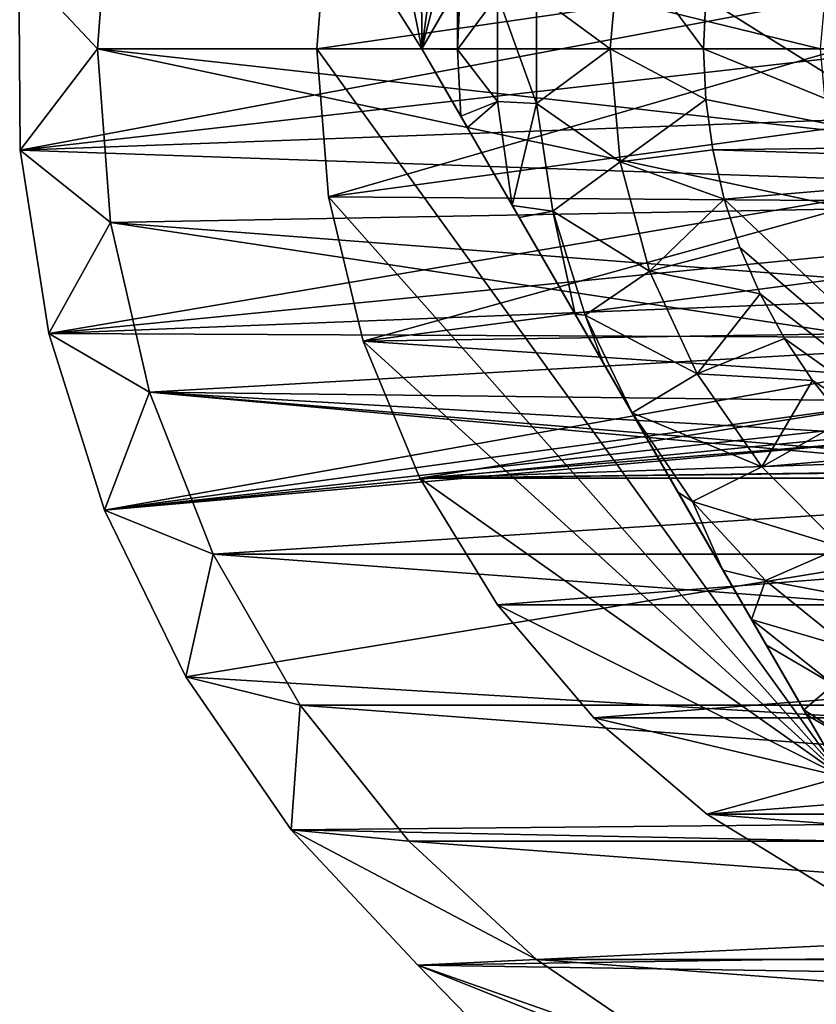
# Model space of a CAD drawing. Header units: inches. Extents: x -9.1 to 9.1, y 0 to 18.8.
# Tile 250 of 256: x 8.358 to 8.529, y 18.021 to 18.232. Entities that reach past the tile are written whole.
import ezdxf

# ---------------------------------------------------------------- set-up
doc = ezdxf.new("R2010")
doc.units = ezdxf.units.IN
doc.header["$LTSCALE"] = 65.185185
doc.header["$MEASUREMENT"] = 0
for name, color, linetype in [('212', 7, 'CONTINUOUS'), ('215', 7, 'CONTINUOUS'), ('216', 7, 'CONTINUOUS'), ('22', 7, 'CONTINUOUS'), ('42', 7, 'CONTINUOUS'), ('43', 7, 'CONTINUOUS'), ('467', 7, 'CONTINUOUS'), ('468', 7, 'CONTINUOUS'), ('469', 7, 'CONTINUOUS'), ('470', 7, 'CONTINUOUS'), ('473', 7, 'CONTINUOUS'), ('474', 7, 'CONTINUOUS'), ('505', 7, 'CONTINUOUS'), ('53', 7, 'CONTINUOUS'), ('784', 7, 'CONTINUOUS'), ('788', 7, 'CONTINUOUS'), ('790', 7, 'CONTINUOUS'), ('791', 7, 'CONTINUOUS')]:
    doc.layers.add(name, color=color, linetype=linetype)

msp = doc.modelspace()

# ---------------------------------------------------------------- linework, layer by layer
at = {"layer": '212', "color": 252, "linetype": 'Continuous', "true_color": 0x969696}
for points in [[(8.375, 18.226, 6.407), (8.37779, 18.26326, 6.407), (8.53, 18.226, 6.407), (8.375, 18.226, 6.407)], [(8.53, 18.226, 6.407), (8.37779, 18.26326, 6.407), (8.53162, 18.24346, 6.407), (8.53, 18.226, 6.407)], [(8.37779, 18.18874, 6.407), (8.375, 18.226, 6.407), (8.53642, 18.19168, 6.407), (8.37779, 18.18874, 6.407)], [(8.53642, 18.19168, 6.407), (8.375, 18.226, 6.407), (8.53162, 18.20854, 6.407), (8.53642, 18.19168, 6.407)], [(8.53162, 18.20854, 6.407), (8.375, 18.226, 6.407), (8.53, 18.226, 6.407), (8.53162, 18.20854, 6.407)], [(8.54423, 18.17599, 6.407), (8.37779, 18.18874, 6.407), (8.53642, 18.19168, 6.407), (8.54423, 18.17599, 6.407)], [(8.38611, 18.15231, 6.407), (8.37779, 18.18874, 6.407), (8.55479, 18.162, 6.407), (8.38611, 18.15231, 6.407)], [(8.55479, 18.162, 6.407), (8.37779, 18.18874, 6.407), (8.54423, 18.17599, 6.407), (8.55479, 18.162, 6.407)], [(8.56775, 18.15019, 6.407), (8.38611, 18.15231, 6.407), (8.55479, 18.162, 6.407), (8.56775, 18.15019, 6.407)], [(8.39976, 18.11753, 6.407), (8.38611, 18.15231, 6.407), (8.61623, 18.13141, 6.407), (8.39976, 18.11753, 6.407)], [(8.61623, 18.13141, 6.407), (8.38611, 18.15231, 6.407), (8.599, 18.13463, 6.407), (8.61623, 18.13141, 6.407)], [(8.599, 18.13463, 6.407), (8.38611, 18.15231, 6.407), (8.58265, 18.14096, 6.407), (8.599, 18.13463, 6.407)], [(8.58265, 18.14096, 6.407), (8.38611, 18.15231, 6.407), (8.56775, 18.15019, 6.407), (8.58265, 18.14096, 6.407)], [(8.85024, 18.11753, 6.407), (8.39976, 18.11753, 6.407), (8.61623, 18.13141, 6.407), (8.85024, 18.11753, 6.407)], [(8.41844, 18.08517, 6.407), (8.39976, 18.11753, 6.407), (8.83156, 18.08517, 6.407), (8.41844, 18.08517, 6.407)], [(8.83156, 18.08517, 6.407), (8.39976, 18.11753, 6.407), (8.85024, 18.11753, 6.407), (8.83156, 18.08517, 6.407)], [(8.44174, 18.05596, 6.407), (8.41844, 18.08517, 6.407), (8.80826, 18.05596, 6.407), (8.44174, 18.05596, 6.407)], [(8.80826, 18.05596, 6.407), (8.41844, 18.08517, 6.407), (8.83156, 18.08517, 6.407), (8.80826, 18.05596, 6.407)], [(8.46913, 18.03054, 6.407), (8.44174, 18.05596, 6.407), (8.78087, 18.03054, 6.407), (8.46913, 18.03054, 6.407)], [(8.78087, 18.03054, 6.407), (8.44174, 18.05596, 6.407), (8.80826, 18.05596, 6.407), (8.78087, 18.03054, 6.407)], [(8.5, 18.00949, 6.407), (8.46913, 18.03054, 6.407), (8.75, 18.00949, 6.407), (8.5, 18.00949, 6.407)], [(8.75, 18.00949, 6.407), (8.46913, 18.03054, 6.407), (8.78087, 18.03054, 6.407), (8.75, 18.00949, 6.407)]]:
    msp.add_3dface(points, dxfattribs=at)
at = {"layer": '215', "color": 252, "linetype": 'Continuous', "true_color": 0x969696}
for points in [[(8.37779, 18.18874, 6.532), (8.375, 18.226, 6.532), (8.37779, 18.18874, 6.407), (8.37779, 18.18874, 6.532)], [(8.375, 18.226, 6.532), (8.375, 18.226, 6.407), (8.37779, 18.18874, 6.407), (8.375, 18.226, 6.532)], [(8.38611, 18.15231, 6.532), (8.37779, 18.18874, 6.532), (8.38611, 18.15231, 6.407), (8.38611, 18.15231, 6.532)], [(8.37779, 18.18874, 6.532), (8.37779, 18.18874, 6.407), (8.38611, 18.15231, 6.407), (8.37779, 18.18874, 6.532)], [(8.39976, 18.11753, 6.532), (8.38611, 18.15231, 6.532), (8.39976, 18.11753, 6.407), (8.39976, 18.11753, 6.532)], [(8.38611, 18.15231, 6.532), (8.38611, 18.15231, 6.407), (8.39976, 18.11753, 6.407), (8.38611, 18.15231, 6.532)], [(8.41844, 18.08517, 6.532), (8.39976, 18.11753, 6.532), (8.41844, 18.08517, 6.407), (8.41844, 18.08517, 6.532)], [(8.39976, 18.11753, 6.532), (8.39976, 18.11753, 6.407), (8.41844, 18.08517, 6.407), (8.39976, 18.11753, 6.532)], [(8.44174, 18.05596, 6.532), (8.41844, 18.08517, 6.532), (8.44174, 18.05596, 6.407), (8.44174, 18.05596, 6.532)], [(8.41844, 18.08517, 6.532), (8.41844, 18.08517, 6.407), (8.44174, 18.05596, 6.407), (8.41844, 18.08517, 6.532)], [(8.46913, 18.03054, 6.532), (8.44174, 18.05596, 6.532), (8.46913, 18.03054, 6.407), (8.46913, 18.03054, 6.532)], [(8.44174, 18.05596, 6.532), (8.44174, 18.05596, 6.407), (8.46913, 18.03054, 6.407), (8.44174, 18.05596, 6.532)], [(8.5, 18.00949, 6.532), (8.46913, 18.03054, 6.532), (8.5, 18.00949, 6.407), (8.5, 18.00949, 6.532)], [(8.46913, 18.03054, 6.532), (8.46913, 18.03054, 6.407), (8.5, 18.00949, 6.407), (8.46913, 18.03054, 6.532)]]:
    msp.add_3dface(points, dxfattribs=at)
at = {"layer": '216', "color": 252, "linetype": 'Continuous', "true_color": 0x969696}
for points in [[(8.375, 18.226, 6.532), (8.37779, 18.26326, 6.532), (8.375, 18.226, 6.407), (8.375, 18.226, 6.532)], [(8.37779, 18.26326, 6.532), (8.37779, 18.26326, 6.407), (8.375, 18.226, 6.407), (8.37779, 18.26326, 6.532)]]:
    msp.add_3dface(points, dxfattribs=at)
at = {"layer": '22', "color": 253, "linetype": 'Continuous', "true_color": 0xaab4c3}
for points in [[(8.35811, 18.24406, 6.625), (8.35838, 18.20426, 6.625), (8.55173, 18.24057, 6.625), (8.35811, 18.24406, 6.625)], [(8.55173, 18.24057, 6.625), (8.35838, 18.20426, 6.625), (8.5503, 18.226, 6.625), (8.55173, 18.24057, 6.625)], [(8.5503, 18.226, 6.625), (8.35838, 18.20426, 6.625), (8.55173, 18.21143, 6.625), (8.5503, 18.226, 6.625)], [(8.55173, 18.21143, 6.625), (8.35838, 18.20426, 6.625), (8.55598, 18.19741, 6.625), (8.55173, 18.21143, 6.625)], [(8.35838, 18.20426, 6.625), (8.36456, 18.16495, 6.625), (8.55598, 18.19741, 6.625), (8.35838, 18.20426, 6.625)], [(8.55598, 18.19741, 6.625), (8.36456, 18.16495, 6.625), (8.56289, 18.1845, 6.625), (8.55598, 18.19741, 6.625)], [(8.56289, 18.1845, 6.625), (8.36456, 18.16495, 6.625), (8.57218, 18.17318, 6.625), (8.56289, 18.1845, 6.625)], [(8.57218, 18.17318, 6.625), (8.36456, 18.16495, 6.625), (8.5835, 18.16389, 6.625), (8.57218, 18.17318, 6.625)], [(8.3765, 18.12698, 6.625), (8.39394, 18.09121, 6.625), (8.88705, 18.17229, 6.625), (8.3765, 18.12698, 6.625)], [(8.3765, 18.12698, 6.625), (8.88705, 18.17229, 6.625), (8.625, 18.1513, 6.625), (8.3765, 18.12698, 6.625)], [(8.88705, 18.17229, 6.625), (8.39394, 18.09121, 6.625), (8.8646, 18.06275, 6.625), (8.88705, 18.17229, 6.625)], [(8.36456, 18.16495, 6.625), (8.3765, 18.12698, 6.625), (8.5835, 18.16389, 6.625), (8.36456, 18.16495, 6.625)], [(8.5835, 18.16389, 6.625), (8.3765, 18.12698, 6.625), (8.59641, 18.15698, 6.625), (8.5835, 18.16389, 6.625)], [(8.59641, 18.15698, 6.625), (8.3765, 18.12698, 6.625), (8.61043, 18.15273, 6.625), (8.59641, 18.15698, 6.625)], [(8.3765, 18.12698, 6.625), (8.625, 18.1513, 6.625), (8.61043, 18.15273, 6.625), (8.3765, 18.12698, 6.625)], [(8.39394, 18.09121, 6.625), (8.4165, 18.05842, 6.625), (8.8646, 18.06275, 6.625), (8.39394, 18.09121, 6.625)], [(8.8646, 18.06275, 6.625), (8.4165, 18.05842, 6.625), (8.8632, 18.04929, 6.625), (8.8646, 18.06275, 6.625)], [(8.4165, 18.05842, 6.625), (8.44367, 18.02934, 6.625), (8.8632, 18.04929, 6.625), (8.4165, 18.05842, 6.625)], [(8.8632, 18.04929, 6.625), (8.44367, 18.02934, 6.625), (8.86446, 18.03582, 6.625), (8.8632, 18.04929, 6.625)], [(8.86446, 18.03582, 6.625), (8.44367, 18.02934, 6.625), (8.86834, 18.02285, 6.625), (8.86446, 18.03582, 6.625)], [(8.44367, 18.02934, 6.625), (8.4942, 17.97747, 6.625), (8.86834, 18.02285, 6.625), (8.44367, 18.02934, 6.625)], [(8.86834, 18.02285, 6.625), (8.4942, 17.97747, 6.625), (8.87467, 18.0109, 6.625), (8.86834, 18.02285, 6.625)]]:
    msp.add_3dface(points, dxfattribs=at)
at = {"layer": '42', "color": 253, "linetype": 'Continuous', "true_color": 0xaab4c3}
for points in [[(8.4942, 17.97747, 6.625), (8.44367, 18.02934, 6.625), (8.4942, 17.97747, 6.532), (8.4942, 17.97747, 6.625)], [(8.4942, 17.97747, 6.532), (8.44367, 18.02934, 6.625), (8.44367, 18.02934, 6.532), (8.4942, 17.97747, 6.532)]]:
    msp.add_3dface(points, dxfattribs=at)
at = {"layer": '43', "color": 253, "linetype": 'Continuous', "true_color": 0xaab4c3}
for points in [[(8.35838, 18.20426, 6.625), (8.35811, 18.24406, 6.625), (8.35838, 18.20426, 6.532), (8.35838, 18.20426, 6.625)], [(8.35838, 18.20426, 6.532), (8.35811, 18.24406, 6.625), (8.35811, 18.24406, 6.532), (8.35838, 18.20426, 6.532)], [(8.36456, 18.16495, 6.625), (8.35838, 18.20426, 6.625), (8.36456, 18.16495, 6.532), (8.36456, 18.16495, 6.625)], [(8.36456, 18.16495, 6.532), (8.35838, 18.20426, 6.625), (8.35838, 18.20426, 6.532), (8.36456, 18.16495, 6.532)], [(8.3765, 18.12698, 6.625), (8.36456, 18.16495, 6.625), (8.3765, 18.12698, 6.532), (8.3765, 18.12698, 6.625)], [(8.3765, 18.12698, 6.532), (8.36456, 18.16495, 6.625), (8.36456, 18.16495, 6.532), (8.3765, 18.12698, 6.532)], [(8.39394, 18.09121, 6.625), (8.3765, 18.12698, 6.625), (8.39394, 18.09121, 6.532), (8.39394, 18.09121, 6.625)], [(8.39394, 18.09121, 6.532), (8.3765, 18.12698, 6.625), (8.3765, 18.12698, 6.532), (8.39394, 18.09121, 6.532)], [(8.4165, 18.05842, 6.625), (8.39394, 18.09121, 6.625), (8.4165, 18.05842, 6.532), (8.4165, 18.05842, 6.625)], [(8.4165, 18.05842, 6.532), (8.39394, 18.09121, 6.625), (8.39394, 18.09121, 6.532), (8.4165, 18.05842, 6.532)], [(8.44367, 18.02934, 6.625), (8.4165, 18.05842, 6.625), (8.44367, 18.02934, 6.532), (8.44367, 18.02934, 6.625)], [(8.44367, 18.02934, 6.532), (8.4165, 18.05842, 6.625), (8.4165, 18.05842, 6.532), (8.44367, 18.02934, 6.532)]]:
    msp.add_3dface(points, dxfattribs=at)
at = {"layer": '467', "color": 252, "linetype": 'Continuous', "true_color": 0x969696}
for points in [[(8.422, 18.226, 6.319), (8.5362, 18.24252, 6.319), (8.4245, 18.25776, 6.319), (8.422, 18.226, 6.319)], [(8.53467, 18.226, 6.319), (8.5362, 18.24252, 6.319), (8.422, 18.226, 6.319), (8.53467, 18.226, 6.319)], [(8.53467, 18.226, 6.319), (8.422, 18.226, 6.319), (8.4245, 18.19424, 6.319), (8.53467, 18.226, 6.319)], [(8.5362, 18.20948, 6.319), (8.53467, 18.226, 6.319), (8.4245, 18.19424, 6.319), (8.5362, 18.20948, 6.319)], [(8.54075, 18.19343, 6.319), (8.5362, 18.20948, 6.319), (8.4245, 18.19424, 6.319), (8.54075, 18.19343, 6.319)], [(8.43194, 18.16327, 6.319), (8.54075, 18.19343, 6.319), (8.4245, 18.19424, 6.319), (8.43194, 18.16327, 6.319)], [(8.54817, 18.1785, 6.319), (8.54075, 18.19343, 6.319), (8.43194, 18.16327, 6.319), (8.54817, 18.1785, 6.319)], [(8.55821, 18.16518, 6.319), (8.54817, 18.1785, 6.319), (8.43194, 18.16327, 6.319), (8.55821, 18.16518, 6.319)], [(8.57054, 18.15394, 6.319), (8.55821, 18.16518, 6.319), (8.43194, 18.16327, 6.319), (8.57054, 18.15394, 6.319)], [(8.44413, 18.13384, 6.319), (8.57054, 18.15394, 6.319), (8.43194, 18.16327, 6.319), (8.44413, 18.13384, 6.319)], [(8.58471, 18.14515, 6.319), (8.57054, 18.15394, 6.319), (8.44413, 18.13384, 6.319), (8.58471, 18.14515, 6.319)], [(8.60026, 18.13913, 6.319), (8.58471, 18.14515, 6.319), (8.44413, 18.13384, 6.319), (8.60026, 18.13913, 6.319)], [(8.61666, 18.13606, 6.319), (8.60026, 18.13913, 6.319), (8.44413, 18.13384, 6.319), (8.61666, 18.13606, 6.319)], [(8.63334, 18.13606, 6.319), (8.61666, 18.13606, 6.319), (8.44413, 18.13384, 6.319), (8.63334, 18.13606, 6.319)], [(8.80587, 18.13384, 6.319), (8.63334, 18.13606, 6.319), (8.44413, 18.13384, 6.319), (8.80587, 18.13384, 6.319)], [(8.46077, 18.10668, 6.319), (8.80587, 18.13384, 6.319), (8.44413, 18.13384, 6.319), (8.46077, 18.10668, 6.319)], [(8.78923, 18.10668, 6.319), (8.80587, 18.13384, 6.319), (8.46077, 18.10668, 6.319), (8.78923, 18.10668, 6.319)], [(8.48146, 18.08246, 6.319), (8.78923, 18.10668, 6.319), (8.46077, 18.10668, 6.319), (8.48146, 18.08246, 6.319)], [(8.76854, 18.08246, 6.319), (8.78923, 18.10668, 6.319), (8.48146, 18.08246, 6.319), (8.76854, 18.08246, 6.319)], [(8.50568, 18.06177, 6.319), (8.76854, 18.08246, 6.319), (8.48146, 18.08246, 6.319), (8.50568, 18.06177, 6.319)], [(8.74432, 18.06177, 6.319), (8.76854, 18.08246, 6.319), (8.50568, 18.06177, 6.319), (8.74432, 18.06177, 6.319)], [(8.53284, 18.04513, 6.319), (8.74432, 18.06177, 6.319), (8.50568, 18.06177, 6.319), (8.53284, 18.04513, 6.319)]]:
    msp.add_3dface(points, dxfattribs=at)
at = {"layer": '468', "color": 252, "linetype": 'Continuous', "true_color": 0x969696}
for points in [[(8.44458, 18.226, 6.294), (8.48146, 18.36954, 6.294), (8.53479, 18.38225, 6.294), (8.44458, 18.226, 6.294)], [(8.46077, 18.34532, 6.294), (8.48146, 18.36954, 6.294), (8.44458, 18.226, 6.294), (8.46077, 18.34532, 6.294)], [(8.44413, 18.31816, 6.294), (8.46077, 18.34532, 6.294), (8.44458, 18.226, 6.294), (8.44413, 18.31816, 6.294)], [(8.43194, 18.28873, 6.294), (8.44413, 18.31816, 6.294), (8.44458, 18.226, 6.294), (8.43194, 18.28873, 6.294)], [(8.4245, 18.25776, 6.294), (8.43194, 18.28873, 6.294), (8.44458, 18.226, 6.294), (8.4245, 18.25776, 6.294)], [(8.422, 18.226, 6.294), (8.4245, 18.25776, 6.294), (8.44458, 18.226, 6.294), (8.422, 18.226, 6.294)], [(8.4245, 18.19424, 6.294), (8.422, 18.226, 6.294), (8.53479, 18.06975, 6.294), (8.4245, 18.19424, 6.294)], [(8.53479, 18.06975, 6.294), (8.422, 18.226, 6.294), (8.44458, 18.226, 6.294), (8.53479, 18.06975, 6.294)], [(8.43194, 18.16327, 6.294), (8.4245, 18.19424, 6.294), (8.53479, 18.06975, 6.294), (8.43194, 18.16327, 6.294)], [(8.44413, 18.13384, 6.294), (8.43194, 18.16327, 6.294), (8.53479, 18.06975, 6.294), (8.44413, 18.13384, 6.294)], [(8.46077, 18.10668, 6.294), (8.44413, 18.13384, 6.294), (8.53479, 18.06975, 6.294), (8.46077, 18.10668, 6.294)], [(8.48146, 18.08246, 6.294), (8.46077, 18.10668, 6.294), (8.53479, 18.06975, 6.294), (8.48146, 18.08246, 6.294)], [(8.50568, 18.06177, 6.294), (8.48146, 18.08246, 6.294), (8.53479, 18.06975, 6.294), (8.50568, 18.06177, 6.294)], [(8.74432, 18.06177, 6.294), (8.50568, 18.06177, 6.294), (8.53479, 18.06975, 6.294), (8.74432, 18.06177, 6.294)], [(8.53284, 18.04513, 6.294), (8.50568, 18.06177, 6.294), (8.71716, 18.04513, 6.294), (8.53284, 18.04513, 6.294)], [(8.71716, 18.04513, 6.294), (8.50568, 18.06177, 6.294), (8.74432, 18.06177, 6.294), (8.71716, 18.04513, 6.294)]]:
    msp.add_3dface(points, dxfattribs=at)
at = {"layer": '469', "color": 252, "linetype": 'Continuous', "true_color": 0x969696}
for points in [[(8.422, 18.226, 6.319), (8.4245, 18.25776, 6.319), (8.422, 18.226, 6.294), (8.422, 18.226, 6.319)], [(8.422, 18.226, 6.294), (8.4245, 18.25776, 6.319), (8.4245, 18.25776, 6.294), (8.422, 18.226, 6.294)]]:
    msp.add_3dface(points, dxfattribs=at)
at = {"layer": '470', "color": 252, "linetype": 'Continuous', "true_color": 0x969696}
for points in [[(8.4245, 18.19424, 6.319), (8.422, 18.226, 6.319), (8.4245, 18.19424, 6.294), (8.4245, 18.19424, 6.319)], [(8.422, 18.226, 6.319), (8.422, 18.226, 6.294), (8.4245, 18.19424, 6.294), (8.422, 18.226, 6.319)], [(8.43194, 18.16327, 6.319), (8.4245, 18.19424, 6.319), (8.43194, 18.16327, 6.294), (8.43194, 18.16327, 6.319)], [(8.4245, 18.19424, 6.319), (8.4245, 18.19424, 6.294), (8.43194, 18.16327, 6.294), (8.4245, 18.19424, 6.319)], [(8.44413, 18.13384, 6.319), (8.43194, 18.16327, 6.319), (8.44413, 18.13384, 6.294), (8.44413, 18.13384, 6.319)], [(8.43194, 18.16327, 6.319), (8.43194, 18.16327, 6.294), (8.44413, 18.13384, 6.294), (8.43194, 18.16327, 6.319)], [(8.46077, 18.10668, 6.319), (8.44413, 18.13384, 6.319), (8.46077, 18.10668, 6.294), (8.46077, 18.10668, 6.319)], [(8.44413, 18.13384, 6.319), (8.44413, 18.13384, 6.294), (8.46077, 18.10668, 6.294), (8.44413, 18.13384, 6.319)], [(8.48146, 18.08246, 6.319), (8.46077, 18.10668, 6.319), (8.48146, 18.08246, 6.294), (8.48146, 18.08246, 6.319)], [(8.46077, 18.10668, 6.319), (8.46077, 18.10668, 6.294), (8.48146, 18.08246, 6.294), (8.46077, 18.10668, 6.319)], [(8.50568, 18.06177, 6.319), (8.48146, 18.08246, 6.319), (8.50568, 18.06177, 6.294), (8.50568, 18.06177, 6.319)], [(8.48146, 18.08246, 6.319), (8.48146, 18.08246, 6.294), (8.50568, 18.06177, 6.294), (8.48146, 18.08246, 6.319)], [(8.53284, 18.04513, 6.319), (8.50568, 18.06177, 6.319), (8.53284, 18.04513, 6.294), (8.53284, 18.04513, 6.319)], [(8.50568, 18.06177, 6.319), (8.50568, 18.06177, 6.294), (8.53284, 18.04513, 6.294), (8.50568, 18.06177, 6.319)]]:
    msp.add_3dface(points, dxfattribs=at)
at = {"layer": '473', "color": 252, "linetype": 'Continuous', "true_color": 0x969696}
for points in [[(8.53479, 18.06975, 6.294), (8.44458, 18.226, 6.294), (8.53479, 18.06975, 6.20023), (8.53479, 18.06975, 6.294)], [(8.53479, 18.06975, 6.20023), (8.44458, 18.226, 6.294), (8.5271, 18.08307, 6.19698), (8.53479, 18.06975, 6.20023)], [(8.44458, 18.226, 6.294), (8.44458, 18.226, 6.20023), (8.45291, 18.21157, 6.19678), (8.44458, 18.226, 6.294)], [(8.5271, 18.08307, 6.19698), (8.44458, 18.226, 6.294), (8.5265, 18.08411, 6.19679), (8.5271, 18.08307, 6.19698)], [(8.5265, 18.08411, 6.19679), (8.44458, 18.226, 6.294), (8.51848, 18.09801, 6.19507), (8.5265, 18.08411, 6.19679)], [(8.51848, 18.09801, 6.19507), (8.44458, 18.226, 6.294), (8.51529, 18.10352, 6.19467), (8.51848, 18.09801, 6.19507)], [(8.51529, 18.10352, 6.19467), (8.44458, 18.226, 6.294), (8.50917, 18.11412, 6.19423), (8.51529, 18.10352, 6.19467)], [(8.50917, 18.11412, 6.19423), (8.44458, 18.226, 6.294), (8.4995, 18.13088, 6.19402), (8.50917, 18.11412, 6.19423)], [(8.4995, 18.13088, 6.19402), (8.44458, 18.226, 6.294), (8.48968, 18.14787, 6.194), (8.4995, 18.13088, 6.19402)], [(8.48968, 18.14787, 6.194), (8.44458, 18.226, 6.294), (8.48354, 18.15851, 6.194), (8.48968, 18.14787, 6.194)], [(8.48354, 18.15851, 6.194), (8.44458, 18.226, 6.294), (8.47743, 18.1691, 6.19404), (8.48354, 18.15851, 6.194)], [(8.47743, 18.1691, 6.19404), (8.44458, 18.226, 6.294), (8.46547, 18.18982, 6.19454), (8.47743, 18.1691, 6.19404)], [(8.46547, 18.18982, 6.19454), (8.44458, 18.226, 6.294), (8.46397, 18.19241, 6.19469), (8.46547, 18.18982, 6.19454)], [(8.46397, 18.19241, 6.19469), (8.44458, 18.226, 6.294), (8.45433, 18.20911, 6.19638), (8.46397, 18.19241, 6.19469)], [(8.45433, 18.20911, 6.19638), (8.44458, 18.226, 6.294), (8.45291, 18.21157, 6.19678), (8.45433, 18.20911, 6.19638)]]:
    msp.add_3dface(points, dxfattribs=at)
at = {"layer": '474', "color": 252, "linetype": 'Continuous', "true_color": 0x969696}
for points in [[(8.44458, 18.226, 6.294), (8.53479, 18.38225, 6.294), (8.44458, 18.226, 6.20023), (8.44458, 18.226, 6.294)], [(8.44458, 18.226, 6.20023), (8.53479, 18.38225, 6.294), (8.45223, 18.23925, 6.19699), (8.44458, 18.226, 6.20023)]]:
    msp.add_3dface(points, dxfattribs=at)
at = {"layer": '505', "color": 252, "linetype": 'Continuous', "true_color": 0x969696}
for points in [[(8.485, 18.226, 6.194), (8.48711, 18.25022, 6.194), (8.505, 18.226, 6.214), (8.485, 18.226, 6.194)], [(8.505, 18.226, 6.214), (8.48711, 18.25022, 6.194), (8.50549, 18.23687, 6.214), (8.505, 18.226, 6.214)], [(8.48711, 18.20178, 6.194), (8.485, 18.226, 6.194), (8.50549, 18.21513, 6.214), (8.48711, 18.20178, 6.194)], [(8.50549, 18.21513, 6.214), (8.485, 18.226, 6.194), (8.505, 18.226, 6.214), (8.50549, 18.21513, 6.214)], [(8.50697, 18.20435, 6.214), (8.48711, 18.20178, 6.194), (8.50549, 18.21513, 6.214), (8.50697, 18.20435, 6.214)], [(8.50942, 18.19374, 6.214), (8.48711, 18.20178, 6.194), (8.50697, 18.20435, 6.214), (8.50942, 18.19374, 6.214)], [(8.49338, 18.17828, 6.194), (8.48711, 18.20178, 6.194), (8.50942, 18.19374, 6.214), (8.49338, 18.17828, 6.194)], [(8.51282, 18.1834, 6.214), (8.49338, 18.17828, 6.194), (8.50942, 18.19374, 6.214), (8.51282, 18.1834, 6.214)], [(8.51714, 18.17341, 6.214), (8.49338, 18.17828, 6.194), (8.51282, 18.1834, 6.214), (8.51714, 18.17341, 6.214)], [(8.50363, 18.15623, 6.194), (8.49338, 18.17828, 6.194), (8.51714, 18.17341, 6.214), (8.50363, 18.15623, 6.194)], [(8.52235, 18.16385, 6.214), (8.50363, 18.15623, 6.194), (8.51714, 18.17341, 6.214), (8.52235, 18.16385, 6.214)], [(8.5284, 18.15481, 6.214), (8.50363, 18.15623, 6.194), (8.52235, 18.16385, 6.214), (8.5284, 18.15481, 6.214)], [(8.51753, 18.13628, 6.194), (8.50363, 18.15623, 6.194), (8.5284, 18.15481, 6.214), (8.51753, 18.13628, 6.194)], [(8.53525, 18.14635, 6.214), (8.51753, 18.13628, 6.194), (8.5284, 18.15481, 6.214), (8.53525, 18.14635, 6.214)], [(8.54283, 18.13855, 6.214), (8.51753, 18.13628, 6.194), (8.53525, 18.14635, 6.214), (8.54283, 18.13855, 6.214)], [(8.53467, 18.11904, 6.194), (8.51753, 18.13628, 6.194), (8.54283, 18.13855, 6.214), (8.53467, 18.11904, 6.194)]]:
    msp.add_3dface(points, dxfattribs=at)
at = {"layer": '53', "color": 253, "linetype": 'Continuous', "true_color": 0xaab4c3}
for points in [[(8.375, 18.226, 6.532), (8.35811, 18.24406, 6.532), (8.37779, 18.26326, 6.532), (8.375, 18.226, 6.532)], [(8.35838, 18.20426, 6.532), (8.35811, 18.24406, 6.532), (8.375, 18.226, 6.532), (8.35838, 18.20426, 6.532)], [(8.37779, 18.18874, 6.532), (8.35838, 18.20426, 6.532), (8.375, 18.226, 6.532), (8.37779, 18.18874, 6.532)], [(8.36456, 18.16495, 6.532), (8.35838, 18.20426, 6.532), (8.37779, 18.18874, 6.532), (8.36456, 18.16495, 6.532)], [(8.38611, 18.15231, 6.532), (8.36456, 18.16495, 6.532), (8.37779, 18.18874, 6.532), (8.38611, 18.15231, 6.532)], [(8.3765, 18.12698, 6.532), (8.36456, 18.16495, 6.532), (8.38611, 18.15231, 6.532), (8.3765, 18.12698, 6.532)], [(8.39976, 18.11753, 6.532), (8.3765, 18.12698, 6.532), (8.38611, 18.15231, 6.532), (8.39976, 18.11753, 6.532)], [(8.39394, 18.09121, 6.532), (8.3765, 18.12698, 6.532), (8.39976, 18.11753, 6.532), (8.39394, 18.09121, 6.532)], [(8.41844, 18.08517, 6.532), (8.39394, 18.09121, 6.532), (8.39976, 18.11753, 6.532), (8.41844, 18.08517, 6.532)], [(8.4165, 18.05842, 6.532), (8.39394, 18.09121, 6.532), (8.41844, 18.08517, 6.532), (8.4165, 18.05842, 6.532)], [(8.44174, 18.05596, 6.532), (8.4165, 18.05842, 6.532), (8.41844, 18.08517, 6.532), (8.44174, 18.05596, 6.532)], [(8.44367, 18.02934, 6.532), (8.4165, 18.05842, 6.532), (8.46913, 18.03054, 6.532), (8.44367, 18.02934, 6.532)], [(8.46913, 18.03054, 6.532), (8.4165, 18.05842, 6.532), (8.44174, 18.05596, 6.532), (8.46913, 18.03054, 6.532)], [(8.5, 18.00949, 6.532), (8.44367, 18.02934, 6.532), (8.46913, 18.03054, 6.532), (8.5, 18.00949, 6.532)], [(8.4942, 17.97747, 6.532), (8.44367, 18.02934, 6.532), (8.53367, 17.99328, 6.532), (8.4942, 17.97747, 6.532)], [(8.53367, 17.99328, 6.532), (8.44367, 18.02934, 6.532), (8.5, 18.00949, 6.532), (8.53367, 17.99328, 6.532)]]:
    msp.add_3dface(points, dxfattribs=at)
at = {"layer": '784', "color": 252, "linetype": 'Continuous', "true_color": 0x969696}
for points in [[(8.48711, 18.25022, 6.194), (8.485, 18.226, 6.194), (8.46919, 18.23769, 6.194), (8.48711, 18.25022, 6.194)], [(8.46919, 18.23769, 6.194), (8.485, 18.226, 6.194), (8.46919, 18.21431, 6.194), (8.46919, 18.23769, 6.194)], [(8.485, 18.226, 6.194), (8.48711, 18.20178, 6.194), (8.46919, 18.21431, 6.194), (8.485, 18.226, 6.194)], [(8.46919, 18.21431, 6.194), (8.48711, 18.20178, 6.194), (8.47268, 18.19119, 6.194), (8.46919, 18.21431, 6.194)], [(8.48711, 18.20178, 6.194), (8.49338, 18.17828, 6.194), (8.47268, 18.19119, 6.194), (8.48711, 18.20178, 6.194)], [(8.47268, 18.19119, 6.194), (8.49338, 18.17828, 6.194), (8.47958, 18.16885, 6.194), (8.47268, 18.19119, 6.194)], [(8.49338, 18.17828, 6.194), (8.50363, 18.15623, 6.194), (8.47958, 18.16885, 6.194), (8.49338, 18.17828, 6.194)], [(8.50363, 18.15623, 6.194), (8.48968, 18.14787, 6.194), (8.47958, 18.16885, 6.194), (8.50363, 18.15623, 6.194)], [(8.48968, 18.14787, 6.194), (8.50363, 18.15623, 6.194), (8.51753, 18.13628, 6.194), (8.48968, 18.14787, 6.194)], [(8.48968, 18.14787, 6.194), (8.51753, 18.13628, 6.194), (8.50262, 18.12886, 6.194), (8.48968, 18.14787, 6.194)], [(8.51753, 18.13628, 6.194), (8.53467, 18.11904, 6.194), (8.50262, 18.12886, 6.194), (8.51753, 18.13628, 6.194)], [(8.50262, 18.12886, 6.194), (8.53467, 18.11904, 6.194), (8.51828, 18.11187, 6.194), (8.50262, 18.12886, 6.194)], [(8.53467, 18.11904, 6.194), (8.55455, 18.10502, 6.194), (8.51828, 18.11187, 6.194), (8.53467, 18.11904, 6.194)], [(8.51828, 18.11187, 6.194), (8.55455, 18.10502, 6.194), (8.53627, 18.09739, 6.194), (8.51828, 18.11187, 6.194)]]:
    msp.add_3dface(points, dxfattribs=at)
at = {"layer": '788', "color": 252, "linetype": 'Continuous', "true_color": 0x969696}
for points in [[(8.55649, 18.24701, 6.214), (8.55649, 18.20499, 6.214), (8.50549, 18.23687, 6.214), (8.55649, 18.24701, 6.214)], [(8.55649, 18.20499, 6.214), (8.505, 18.226, 6.214), (8.50549, 18.23687, 6.214), (8.55649, 18.20499, 6.214)], [(8.55649, 18.20499, 6.214), (8.50549, 18.21513, 6.214), (8.505, 18.226, 6.214), (8.55649, 18.20499, 6.214)], [(8.55649, 18.20499, 6.214), (8.50697, 18.20435, 6.214), (8.50549, 18.21513, 6.214), (8.55649, 18.20499, 6.214)], [(8.55649, 18.20499, 6.214), (8.6, 18.20139, 6.214), (8.50697, 18.20435, 6.214), (8.55649, 18.20499, 6.214)], [(8.6, 18.20139, 6.214), (8.50942, 18.19374, 6.214), (8.50697, 18.20435, 6.214), (8.6, 18.20139, 6.214)], [(8.6, 18.20139, 6.214), (8.6, 18.10863, 6.214), (8.50942, 18.19374, 6.214), (8.6, 18.20139, 6.214)], [(8.6, 18.10863, 6.214), (8.51282, 18.1834, 6.214), (8.50942, 18.19374, 6.214), (8.6, 18.10863, 6.214)], [(8.6, 18.10863, 6.214), (8.51714, 18.17341, 6.214), (8.51282, 18.1834, 6.214), (8.6, 18.10863, 6.214)], [(8.6, 18.10863, 6.214), (8.52235, 18.16385, 6.214), (8.51714, 18.17341, 6.214), (8.6, 18.10863, 6.214)], [(8.6, 18.10863, 6.214), (8.5284, 18.15481, 6.214), (8.52235, 18.16385, 6.214), (8.6, 18.10863, 6.214)], [(8.6, 18.10863, 6.214), (8.53525, 18.14635, 6.214), (8.5284, 18.15481, 6.214), (8.6, 18.10863, 6.214)]]:
    msp.add_3dface(points, dxfattribs=at)
at = {"layer": '790', "color": 252, "linetype": 'Continuous', "true_color": 0x969696}
for points in [[(8.45223, 18.23925, 6.19699), (8.45287, 18.24037, 6.19679), (8.45224, 18.22589, 6.19681), (8.45223, 18.23925, 6.19699)], [(8.45287, 18.24037, 6.19679), (8.46078, 18.23751, 6.19471), (8.45224, 18.22589, 6.19681), (8.45287, 18.24037, 6.19679)], [(8.44458, 18.226, 6.20023), (8.45223, 18.23925, 6.19699), (8.45224, 18.22589, 6.19681), (8.44458, 18.226, 6.20023)], [(8.46078, 18.23751, 6.19471), (8.46077, 18.21473, 6.19471), (8.45224, 18.22589, 6.19681), (8.46078, 18.23751, 6.19471)], [(8.46078, 18.23751, 6.19471), (8.46919, 18.21431, 6.194), (8.46077, 18.21473, 6.19471), (8.46078, 18.23751, 6.19471)], [(8.46919, 18.23769, 6.194), (8.46919, 18.21431, 6.194), (8.46078, 18.23751, 6.19471), (8.46919, 18.23769, 6.194)], [(8.45291, 18.21157, 6.19678), (8.44458, 18.226, 6.20023), (8.45224, 18.22589, 6.19681), (8.45291, 18.21157, 6.19678)], [(8.46077, 18.21473, 6.19471), (8.45291, 18.21157, 6.19678), (8.45224, 18.22589, 6.19681), (8.46077, 18.21473, 6.19471)], [(8.45433, 18.20911, 6.19638), (8.45291, 18.21157, 6.19678), (8.46077, 18.21473, 6.19471), (8.45433, 18.20911, 6.19638)], [(8.46397, 18.19241, 6.19469), (8.45433, 18.20911, 6.19638), (8.46077, 18.21473, 6.19471), (8.46397, 18.19241, 6.19469)], [(8.46919, 18.21431, 6.194), (8.46397, 18.19241, 6.19469), (8.46077, 18.21473, 6.19471), (8.46919, 18.21431, 6.194)], [(8.46397, 18.19241, 6.19469), (8.46919, 18.21431, 6.194), (8.47268, 18.19119, 6.194), (8.46397, 18.19241, 6.19469)], [(8.46547, 18.18982, 6.19454), (8.46397, 18.19241, 6.19469), (8.47268, 18.19119, 6.194), (8.46547, 18.18982, 6.19454)], [(8.47743, 18.1691, 6.19404), (8.46547, 18.18982, 6.19454), (8.47268, 18.19119, 6.194), (8.47743, 18.1691, 6.19404)], [(8.47743, 18.1691, 6.19404), (8.47268, 18.19119, 6.194), (8.47958, 18.16885, 6.194), (8.47743, 18.1691, 6.19404)], [(8.48354, 18.15851, 6.194), (8.47743, 18.1691, 6.19404), (8.47958, 18.16885, 6.194), (8.48354, 18.15851, 6.194)], [(8.48968, 18.14787, 6.194), (8.48354, 18.15851, 6.194), (8.47958, 18.16885, 6.194), (8.48968, 18.14787, 6.194)]]:
    msp.add_3dface(points, dxfattribs=at)
at = {"layer": '791', "color": 252, "linetype": 'Continuous', "true_color": 0x969696}
for points in [[(8.4995, 18.13088, 6.19402), (8.48968, 18.14787, 6.194), (8.50262, 18.12886, 6.194), (8.4995, 18.13088, 6.19402)], [(8.50917, 18.11412, 6.19423), (8.4995, 18.13088, 6.19402), (8.50262, 18.12886, 6.194), (8.50917, 18.11412, 6.19423)], [(8.50917, 18.11412, 6.19423), (8.50262, 18.12886, 6.194), (8.51828, 18.11187, 6.194), (8.50917, 18.11412, 6.19423)], [(8.51529, 18.10352, 6.19467), (8.50917, 18.11412, 6.19423), (8.51828, 18.11187, 6.194), (8.51529, 18.10352, 6.19467)], [(8.51529, 18.10352, 6.19467), (8.51828, 18.11187, 6.194), (8.53627, 18.09739, 6.194), (8.51529, 18.10352, 6.19467)], [(8.51848, 18.09801, 6.19507), (8.51529, 18.10352, 6.19467), (8.53291, 18.08955, 6.19471), (8.51848, 18.09801, 6.19507)], [(8.51529, 18.10352, 6.19467), (8.53627, 18.09739, 6.194), (8.53291, 18.08955, 6.19471), (8.51529, 18.10352, 6.19467)], [(8.5265, 18.08411, 6.19679), (8.51848, 18.09801, 6.19507), (8.53291, 18.08955, 6.19471), (8.5265, 18.08411, 6.19679)], [(8.5265, 18.08411, 6.19679), (8.53291, 18.08955, 6.19471), (8.53871, 18.07633, 6.19681), (8.5265, 18.08411, 6.19679)], [(8.5271, 18.08307, 6.19698), (8.5265, 18.08411, 6.19679), (8.53871, 18.07633, 6.19681), (8.5271, 18.08307, 6.19698)], [(8.53479, 18.06975, 6.20023), (8.5271, 18.08307, 6.19698), (8.53871, 18.07633, 6.19681), (8.53479, 18.06975, 6.20023)]]:
    msp.add_3dface(points, dxfattribs=at)

doc.saveas('drawing.dxf')
